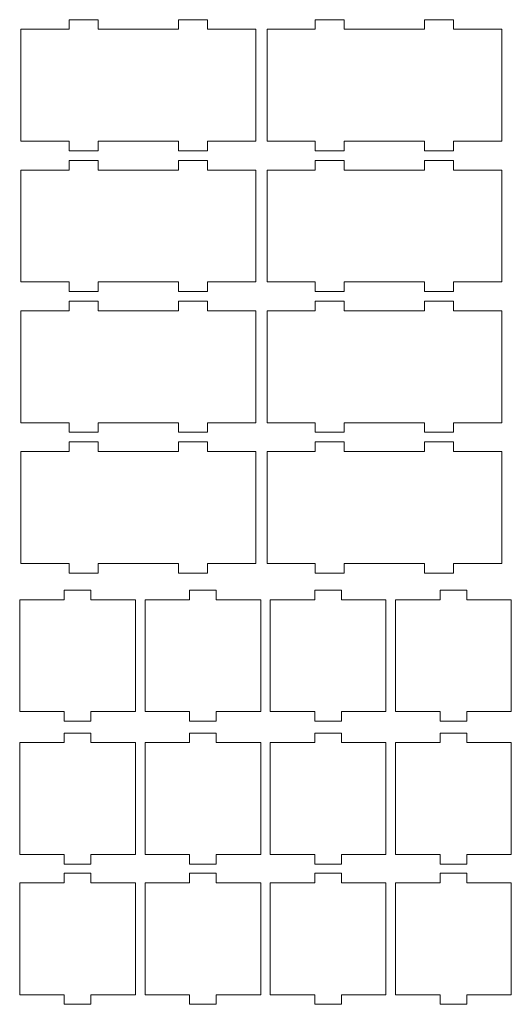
# Model space of a CAD drawing. Header units: millimetres. Extents: x -509 to 694, y -721 to 562.
# Tile 30 of 35: x 89 to 242, y -23 to 284. Entities that reach past the tile are written whole.
import ezdxf

# ---------------------------------------------------------------- set-up
doc = ezdxf.new("R2010")
doc.units = ezdxf.units.MM
doc.header["$MEASUREMENT"] = 0
doc.layers.add('Layer 1', color=7, linetype='Continuous')

msp = doc.modelspace()

# ---------------------------------------------------------------- linework, layer by layer
at = {"layer": 'Layer 1', "color": 250, "lineweight": 9}
for points, knots in [([(162.6708, 280.5022), (162.6708, 280.1925), (162.6708, 246.5089), (162.6708, 245.7022), (157.3813, 245.7022), (152.443, 245.7022), (147.654, 245.7022), (147.654, 245.7022), (147.654, 242.7022), (147.654, 242.7022), (147.654, 242.7022), (138.654, 242.7022), (138.654, 242.7022), (138.654, 242.7022), (138.654, 245.7022), (138.654, 245.7022), (130.6116, 245.7022), (122.631, 245.7022), (113.6876, 245.7022), (113.6876, 245.7022), (113.6876, 242.7022), (113.6876, 242.7022), (113.6876, 242.7022), (104.6876, 242.7022), (104.6876, 242.7022), (104.6876, 242.7022), (104.6876, 245.7022), (104.6876, 245.7022), (100.0214, 245.7022), (95.0542, 245.7022), (89.6708, 245.7022), (89.6708, 245.7022), (89.6708, 280.5022), (89.6708, 280.5022), (95.0542, 280.5022), (100.0214, 280.5022), (104.6876, 280.5022), (104.6876, 280.5022), (104.6876, 283.5022), (104.6876, 283.5022), (104.6876, 283.5022), (113.6876, 283.5022), (113.6876, 283.5022), (113.6876, 283.5022), (113.6876, 280.5022), (113.6876, 280.5022), (122.631, 280.5022), (130.6116, 280.5022), (138.654, 280.5022), (138.654, 280.5022), (138.654, 283.5022), (138.654, 283.5022), (138.654, 283.5022), (147.654, 283.5022), (147.654, 283.5022), (147.654, 283.5022), (147.654, 280.5022), (147.654, 280.5022), (152.443, 280.5022), (157.3813, 280.5022), (162.6708, 280.5022)], [0, 0, 0, 0, 0.05, 0.05, 0.05, 0.1, 0.1, 0.1, 0.15, 0.15, 0.15, 0.2, 0.2, 0.2, 0.25, 0.25, 0.25, 0.3, 0.3, 0.3, 0.35, 0.35, 0.35, 0.4, 0.4, 0.4, 0.45, 0.45, 0.45, 0.5, 0.5, 0.5, 0.55, 0.55, 0.55, 0.6, 0.6, 0.6, 0.65, 0.65, 0.65, 0.7, 0.7, 0.7, 0.75, 0.75, 0.75, 0.8, 0.8, 0.8, 0.85, 0.85, 0.85, 0.9, 0.9, 0.9, 0.95, 0.95, 0.95, 1, 1, 1, 1]), ([(239.1708, 280.5022), (239.1708, 280.1925), (239.1708, 246.5089), (239.1708, 245.7022), (233.8813, 245.7022), (228.943, 245.7022), (224.154, 245.7022), (224.154, 245.7022), (224.154, 242.7022), (224.154, 242.7022), (224.154, 242.7022), (215.154, 242.7022), (215.154, 242.7022), (215.154, 242.7022), (215.154, 245.7022), (215.154, 245.7022), (207.1116, 245.7022), (199.131, 245.7022), (190.1876, 245.7022), (190.1876, 245.7022), (190.1876, 242.7022), (190.1876, 242.7022), (190.1876, 242.7022), (181.1876, 242.7022), (181.1876, 242.7022), (181.1876, 242.7022), (181.1876, 245.7022), (181.1876, 245.7022), (176.5214, 245.7022), (171.5542, 245.7022), (166.1708, 245.7022), (166.1708, 245.7022), (166.1708, 280.5022), (166.1708, 280.5022), (171.5542, 280.5022), (176.5214, 280.5022), (181.1876, 280.5022), (181.1876, 280.5022), (181.1876, 283.5022), (181.1876, 283.5022), (181.1876, 283.5022), (190.1876, 283.5022), (190.1876, 283.5022), (190.1876, 283.5022), (190.1876, 280.5022), (190.1876, 280.5022), (199.131, 280.5022), (207.1116, 280.5022), (215.154, 280.5022), (215.154, 280.5022), (215.154, 283.5022), (215.154, 283.5022), (215.154, 283.5022), (224.154, 283.5022), (224.154, 283.5022), (224.154, 283.5022), (224.154, 280.5022), (224.154, 280.5022), (228.943, 280.5022), (233.8813, 280.5022), (239.1708, 280.5022)], [0, 0, 0, 0, 0.05, 0.05, 0.05, 0.1, 0.1, 0.1, 0.15, 0.15, 0.15, 0.2, 0.2, 0.2, 0.25, 0.25, 0.25, 0.3, 0.3, 0.3, 0.35, 0.35, 0.35, 0.4, 0.4, 0.4, 0.45, 0.45, 0.45, 0.5, 0.5, 0.5, 0.55, 0.55, 0.55, 0.6, 0.6, 0.6, 0.65, 0.65, 0.65, 0.7, 0.7, 0.7, 0.75, 0.75, 0.75, 0.8, 0.8, 0.8, 0.85, 0.85, 0.85, 0.9, 0.9, 0.9, 0.95, 0.95, 0.95, 1, 1, 1, 1]), ([(162.6708, 236.7022), (162.6708, 236.3925), (162.6708, 202.7089), (162.6708, 201.9022), (157.3813, 201.9022), (152.443, 201.9022), (147.654, 201.9022), (147.654, 201.9022), (147.654, 198.9022), (147.654, 198.9022), (147.654, 198.9022), (138.654, 198.9022), (138.654, 198.9022), (138.654, 198.9022), (138.654, 201.9022), (138.654, 201.9022), (130.6116, 201.9022), (122.631, 201.9022), (113.6876, 201.9022), (113.6876, 201.9022), (113.6876, 198.9022), (113.6876, 198.9022), (113.6876, 198.9022), (104.6876, 198.9022), (104.6876, 198.9022), (104.6876, 198.9022), (104.6876, 201.9022), (104.6876, 201.9022), (100.0214, 201.9022), (95.0542, 201.9022), (89.6708, 201.9022), (89.6708, 201.9022), (89.6708, 236.7022), (89.6708, 236.7022), (95.0542, 236.7022), (100.0214, 236.7022), (104.6876, 236.7022), (104.6876, 236.7022), (104.6876, 239.7022), (104.6876, 239.7022), (104.6876, 239.7022), (113.6876, 239.7022), (113.6876, 239.7022), (113.6876, 239.7022), (113.6876, 236.7022), (113.6876, 236.7022), (122.631, 236.7022), (130.6116, 236.7022), (138.654, 236.7022), (138.654, 236.7022), (138.654, 239.7022), (138.654, 239.7022), (138.654, 239.7022), (147.654, 239.7022), (147.654, 239.7022), (147.654, 239.7022), (147.654, 236.7022), (147.654, 236.7022), (152.443, 236.7022), (157.3813, 236.7022), (162.6708, 236.7022)], [0, 0, 0, 0, 0.05, 0.05, 0.05, 0.1, 0.1, 0.1, 0.15, 0.15, 0.15, 0.2, 0.2, 0.2, 0.25, 0.25, 0.25, 0.3, 0.3, 0.3, 0.35, 0.35, 0.35, 0.4, 0.4, 0.4, 0.45, 0.45, 0.45, 0.5, 0.5, 0.5, 0.55, 0.55, 0.55, 0.6, 0.6, 0.6, 0.65, 0.65, 0.65, 0.7, 0.7, 0.7, 0.75, 0.75, 0.75, 0.8, 0.8, 0.8, 0.85, 0.85, 0.85, 0.9, 0.9, 0.9, 0.95, 0.95, 0.95, 1, 1, 1, 1]), ([(239.1708, 236.7022), (239.1708, 236.3925), (239.1708, 202.7089), (239.1708, 201.9022), (233.8813, 201.9022), (228.943, 201.9022), (224.154, 201.9022), (224.154, 201.9022), (224.154, 198.9022), (224.154, 198.9022), (224.154, 198.9022), (215.154, 198.9022), (215.154, 198.9022), (215.154, 198.9022), (215.154, 201.9022), (215.154, 201.9022), (207.1116, 201.9022), (199.131, 201.9022), (190.1876, 201.9022), (190.1876, 201.9022), (190.1876, 198.9022), (190.1876, 198.9022), (190.1876, 198.9022), (181.1876, 198.9022), (181.1876, 198.9022), (181.1876, 198.9022), (181.1876, 201.9022), (181.1876, 201.9022), (176.5214, 201.9022), (171.5542, 201.9022), (166.1708, 201.9022), (166.1708, 201.9022), (166.1708, 236.7022), (166.1708, 236.7022), (171.5542, 236.7022), (176.5214, 236.7022), (181.1876, 236.7022), (181.1876, 236.7022), (181.1876, 239.7022), (181.1876, 239.7022), (181.1876, 239.7022), (190.1876, 239.7022), (190.1876, 239.7022), (190.1876, 239.7022), (190.1876, 236.7022), (190.1876, 236.7022), (199.131, 236.7022), (207.1116, 236.7022), (215.154, 236.7022), (215.154, 236.7022), (215.154, 239.7022), (215.154, 239.7022), (215.154, 239.7022), (224.154, 239.7022), (224.154, 239.7022), (224.154, 239.7022), (224.154, 236.7022), (224.154, 236.7022), (228.943, 236.7022), (233.8813, 236.7022), (239.1708, 236.7022)], [0, 0, 0, 0, 0.05, 0.05, 0.05, 0.1, 0.1, 0.1, 0.15, 0.15, 0.15, 0.2, 0.2, 0.2, 0.25, 0.25, 0.25, 0.3, 0.3, 0.3, 0.35, 0.35, 0.35, 0.4, 0.4, 0.4, 0.45, 0.45, 0.45, 0.5, 0.5, 0.5, 0.55, 0.55, 0.55, 0.6, 0.6, 0.6, 0.65, 0.65, 0.65, 0.7, 0.7, 0.7, 0.75, 0.75, 0.75, 0.8, 0.8, 0.8, 0.85, 0.85, 0.85, 0.9, 0.9, 0.9, 0.95, 0.95, 0.95, 1, 1, 1, 1]), ([(162.6708, 192.9022), (162.6708, 192.5925), (162.6708, 158.9089), (162.6708, 158.1022), (157.3813, 158.1022), (152.443, 158.1022), (147.654, 158.1022), (147.654, 158.1022), (147.654, 155.1022), (147.654, 155.1022), (147.654, 155.1022), (138.654, 155.1022), (138.654, 155.1022), (138.654, 155.1022), (138.654, 158.1022), (138.654, 158.1022), (130.6116, 158.1022), (122.631, 158.1022), (113.6876, 158.1022), (113.6876, 158.1022), (113.6876, 155.1022), (113.6876, 155.1022), (113.6876, 155.1022), (104.6876, 155.1022), (104.6876, 155.1022), (104.6876, 155.1022), (104.6876, 158.1022), (104.6876, 158.1022), (100.0214, 158.1022), (95.0542, 158.1022), (89.6708, 158.1022), (89.6708, 158.1022), (89.6708, 192.9022), (89.6708, 192.9022), (95.0542, 192.9022), (100.0214, 192.9022), (104.6876, 192.9022), (104.6876, 192.9022), (104.6876, 195.9022), (104.6876, 195.9022), (104.6876, 195.9022), (113.6876, 195.9022), (113.6876, 195.9022), (113.6876, 195.9022), (113.6876, 192.9022), (113.6876, 192.9022), (122.631, 192.9022), (130.6116, 192.9022), (138.654, 192.9022), (138.654, 192.9022), (138.654, 195.9022), (138.654, 195.9022), (138.654, 195.9022), (147.654, 195.9022), (147.654, 195.9022), (147.654, 195.9022), (147.654, 192.9022), (147.654, 192.9022), (152.443, 192.9022), (157.3813, 192.9022), (162.6708, 192.9022)], [0, 0, 0, 0, 0.05, 0.05, 0.05, 0.1, 0.1, 0.1, 0.15, 0.15, 0.15, 0.2, 0.2, 0.2, 0.25, 0.25, 0.25, 0.3, 0.3, 0.3, 0.35, 0.35, 0.35, 0.4, 0.4, 0.4, 0.45, 0.45, 0.45, 0.5, 0.5, 0.5, 0.55, 0.55, 0.55, 0.6, 0.6, 0.6, 0.65, 0.65, 0.65, 0.7, 0.7, 0.7, 0.75, 0.75, 0.75, 0.8, 0.8, 0.8, 0.85, 0.85, 0.85, 0.9, 0.9, 0.9, 0.95, 0.95, 0.95, 1, 1, 1, 1]), ([(239.1708, 192.9022), (239.1708, 192.5925), (239.1708, 158.9089), (239.1708, 158.1022), (233.8813, 158.1022), (228.943, 158.1022), (224.154, 158.1022), (224.154, 158.1022), (224.154, 155.1022), (224.154, 155.1022), (224.154, 155.1022), (215.154, 155.1022), (215.154, 155.1022), (215.154, 155.1022), (215.154, 158.1022), (215.154, 158.1022), (207.1116, 158.1022), (199.131, 158.1022), (190.1876, 158.1022), (190.1876, 158.1022), (190.1876, 155.1022), (190.1876, 155.1022), (190.1876, 155.1022), (181.1876, 155.1022), (181.1876, 155.1022), (181.1876, 155.1022), (181.1876, 158.1022), (181.1876, 158.1022), (176.5214, 158.1022), (171.5542, 158.1022), (166.1708, 158.1022), (166.1708, 158.1022), (166.1708, 192.9022), (166.1708, 192.9022), (171.5542, 192.9022), (176.5214, 192.9022), (181.1876, 192.9022), (181.1876, 192.9022), (181.1876, 195.9022), (181.1876, 195.9022), (181.1876, 195.9022), (190.1876, 195.9022), (190.1876, 195.9022), (190.1876, 195.9022), (190.1876, 192.9022), (190.1876, 192.9022), (199.131, 192.9022), (207.1116, 192.9022), (215.154, 192.9022), (215.154, 192.9022), (215.154, 195.9022), (215.154, 195.9022), (215.154, 195.9022), (224.154, 195.9022), (224.154, 195.9022), (224.154, 195.9022), (224.154, 192.9022), (224.154, 192.9022), (228.943, 192.9022), (233.8813, 192.9022), (239.1708, 192.9022)], [0, 0, 0, 0, 0.05, 0.05, 0.05, 0.1, 0.1, 0.1, 0.15, 0.15, 0.15, 0.2, 0.2, 0.2, 0.25, 0.25, 0.25, 0.3, 0.3, 0.3, 0.35, 0.35, 0.35, 0.4, 0.4, 0.4, 0.45, 0.45, 0.45, 0.5, 0.5, 0.5, 0.55, 0.55, 0.55, 0.6, 0.6, 0.6, 0.65, 0.65, 0.65, 0.7, 0.7, 0.7, 0.75, 0.75, 0.75, 0.8, 0.8, 0.8, 0.85, 0.85, 0.85, 0.9, 0.9, 0.9, 0.95, 0.95, 0.95, 1, 1, 1, 1]), ([(162.6708, 149.1022), (162.6708, 148.7925), (162.6708, 115.109), (162.6708, 114.3023), (157.3813, 114.3023), (152.443, 114.3023), (147.654, 114.3023), (147.654, 114.3023), (147.654, 111.3023), (147.654, 111.3023), (147.654, 111.3023), (138.654, 111.3023), (138.654, 111.3023), (138.654, 111.3023), (138.654, 114.3023), (138.654, 114.3023), (130.6116, 114.3023), (122.631, 114.3023), (113.6876, 114.3023), (113.6876, 114.3023), (113.6876, 111.3023), (113.6876, 111.3023), (113.6876, 111.3023), (104.6876, 111.3023), (104.6876, 111.3023), (104.6876, 111.3023), (104.6876, 114.3023), (104.6876, 114.3023), (100.0214, 114.3023), (95.0542, 114.3023), (89.6708, 114.3023), (89.6708, 114.3023), (89.6708, 149.1022), (89.6708, 149.1022), (95.0542, 149.1022), (100.0214, 149.1022), (104.6876, 149.1022), (104.6876, 149.1022), (104.6876, 152.1022), (104.6876, 152.1022), (104.6876, 152.1022), (113.6876, 152.1022), (113.6876, 152.1022), (113.6876, 152.1022), (113.6876, 149.1022), (113.6876, 149.1022), (122.631, 149.1022), (130.6116, 149.1022), (138.654, 149.1022), (138.654, 149.1022), (138.654, 152.1022), (138.654, 152.1022), (138.654, 152.1022), (147.654, 152.1022), (147.654, 152.1022), (147.654, 152.1022), (147.654, 149.1022), (147.654, 149.1022), (152.443, 149.1022), (157.3813, 149.1022), (162.6708, 149.1022)], [0, 0, 0, 0, 0.05, 0.05, 0.05, 0.1, 0.1, 0.1, 0.15, 0.15, 0.15, 0.2, 0.2, 0.2, 0.25, 0.25, 0.25, 0.3, 0.3, 0.3, 0.35, 0.35, 0.35, 0.4, 0.4, 0.4, 0.45, 0.45, 0.45, 0.5, 0.5, 0.5, 0.55, 0.55, 0.55, 0.6, 0.6, 0.6, 0.65, 0.65, 0.65, 0.7, 0.7, 0.7, 0.75, 0.75, 0.75, 0.8, 0.8, 0.8, 0.85, 0.85, 0.85, 0.9, 0.9, 0.9, 0.95, 0.95, 0.95, 1, 1, 1, 1]), ([(239.1708, 149.1022), (239.1708, 148.7925), (239.1708, 115.109), (239.1708, 114.3023), (233.8813, 114.3023), (228.943, 114.3023), (224.154, 114.3023), (224.154, 114.3023), (224.154, 111.3023), (224.154, 111.3023), (224.154, 111.3023), (215.154, 111.3023), (215.154, 111.3023), (215.154, 111.3023), (215.154, 114.3023), (215.154, 114.3023), (207.1116, 114.3023), (199.131, 114.3023), (190.1876, 114.3023), (190.1876, 114.3023), (190.1876, 111.3023), (190.1876, 111.3023), (190.1876, 111.3023), (181.1876, 111.3023), (181.1876, 111.3023), (181.1876, 111.3023), (181.1876, 114.3023), (181.1876, 114.3023), (176.5214, 114.3023), (171.5542, 114.3023), (166.1708, 114.3023), (166.1708, 114.3023), (166.1708, 149.1022), (166.1708, 149.1022), (171.5542, 149.1022), (176.5214, 149.1022), (181.1876, 149.1022), (181.1876, 149.1022), (181.1876, 152.1022), (181.1876, 152.1022), (181.1876, 152.1022), (190.1876, 152.1022), (190.1876, 152.1022), (190.1876, 152.1022), (190.1876, 149.1022), (190.1876, 149.1022), (199.131, 149.1022), (207.1116, 149.1022), (215.154, 149.1022), (215.154, 149.1022), (215.154, 152.1022), (215.154, 152.1022), (215.154, 152.1022), (224.154, 152.1022), (224.154, 152.1022), (224.154, 152.1022), (224.154, 149.1022), (224.154, 149.1022), (228.943, 149.1022), (233.8813, 149.1022), (239.1708, 149.1022)], [0, 0, 0, 0, 0.05, 0.05, 0.05, 0.1, 0.1, 0.1, 0.15, 0.15, 0.15, 0.2, 0.2, 0.2, 0.25, 0.25, 0.25, 0.3, 0.3, 0.3, 0.35, 0.35, 0.35, 0.4, 0.4, 0.4, 0.45, 0.45, 0.45, 0.5, 0.5, 0.5, 0.55, 0.55, 0.55, 0.6, 0.6, 0.6, 0.65, 0.65, 0.65, 0.7, 0.7, 0.7, 0.75, 0.75, 0.75, 0.8, 0.8, 0.8, 0.85, 0.85, 0.85, 0.9, 0.9, 0.9, 0.95, 0.95, 0.95, 1, 1, 1, 1]), ([(89.2689, 68.1829), (89.2689, 68.1829), (89.2689, 102.9829), (89.2689, 102.9829), (94.9908, 102.9829), (99.2364, 102.9829), (103.0677, 102.9829), (103.0677, 102.9829), (103.0677, 105.9829), (103.0677, 105.9829), (103.0677, 105.9829), (111.4348, 105.9829), (111.4348, 105.9829), (111.4348, 105.9829), (111.4348, 102.9829), (111.4348, 102.9829), (115.2799, 102.9829), (119.5147, 102.9829), (125.2335, 102.9829), (125.2335, 102.6732), (125.2335, 68.9896), (125.2335, 68.1829), (119.5147, 68.1829), (115.2799, 68.1829), (111.4348, 68.1829), (111.4348, 68.1829), (111.4348, 65.1829), (111.4348, 65.1829), (111.4348, 65.1829), (103.0677, 65.1829), (103.0677, 65.1829), (103.0677, 65.1829), (103.0677, 68.1829), (103.0677, 68.1829), (99.2364, 68.1829), (94.9908, 68.1829), (89.2689, 68.1829)], [0, 0, 0, 0, 0.08333333, 0.08333333, 0.08333333, 0.16666667, 0.16666667, 0.16666667, 0.25, 0.25, 0.25, 0.33333333, 0.33333333, 0.33333333, 0.41666667, 0.41666667, 0.41666667, 0.5, 0.5, 0.5, 0.58333333, 0.58333333, 0.58333333, 0.66666667, 0.66666667, 0.66666667, 0.75, 0.75, 0.75, 0.83333333, 0.83333333, 0.83333333, 0.91666667, 0.91666667, 0.91666667, 1, 1, 1, 1]), ([(128.2335, 68.1829), (128.2335, 68.1829), (128.2335, 102.9829), (128.2335, 102.9829), (133.9554, 102.9829), (138.201, 102.9829), (142.0323, 102.9829), (142.0323, 102.9829), (142.0323, 105.9829), (142.0323, 105.9829), (142.0323, 105.9829), (150.3994, 105.9829), (150.3994, 105.9829), (150.3994, 105.9829), (150.3994, 102.9829), (150.3994, 102.9829), (154.2445, 102.9829), (158.4793, 102.9829), (164.1981, 102.9829), (164.1981, 102.6732), (164.1981, 68.9896), (164.1981, 68.1829), (158.4793, 68.1829), (154.2445, 68.1829), (150.3994, 68.1829), (150.3994, 68.1829), (150.3994, 65.1829), (150.3994, 65.1829), (150.3994, 65.1829), (142.0323, 65.1829), (142.0323, 65.1829), (142.0323, 65.1829), (142.0323, 68.1829), (142.0323, 68.1829), (138.201, 68.1829), (133.9554, 68.1829), (128.2335, 68.1829)], [0, 0, 0, 0, 0.08333333, 0.08333333, 0.08333333, 0.16666667, 0.16666667, 0.16666667, 0.25, 0.25, 0.25, 0.33333333, 0.33333333, 0.33333333, 0.41666667, 0.41666667, 0.41666667, 0.5, 0.5, 0.5, 0.58333333, 0.58333333, 0.58333333, 0.66666667, 0.66666667, 0.66666667, 0.75, 0.75, 0.75, 0.83333333, 0.83333333, 0.83333333, 0.91666667, 0.91666667, 0.91666667, 1, 1, 1, 1]), ([(167.1981, 68.1829), (167.1981, 68.1829), (167.1981, 102.9829), (167.1981, 102.9829), (172.92, 102.9829), (177.1656, 102.9829), (180.9969, 102.9829), (180.9969, 102.9829), (180.9969, 105.9829), (180.9969, 105.9829), (180.9969, 105.9829), (189.364, 105.9829), (189.364, 105.9829), (189.364, 105.9829), (189.364, 102.9829), (189.364, 102.9829), (193.2091, 102.9829), (197.4439, 102.9829), (203.1627, 102.9829), (203.1627, 102.6732), (203.1627, 68.9896), (203.1627, 68.1829), (197.4439, 68.1829), (193.2091, 68.1829), (189.364, 68.1829), (189.364, 68.1829), (189.364, 65.1829), (189.364, 65.1829), (189.364, 65.1829), (180.9969, 65.1829), (180.9969, 65.1829), (180.9969, 65.1829), (180.9969, 68.1829), (180.9969, 68.1829), (177.1656, 68.1829), (172.92, 68.1829), (167.1981, 68.1829)], [0, 0, 0, 0, 0.08333333, 0.08333333, 0.08333333, 0.16666667, 0.16666667, 0.16666667, 0.25, 0.25, 0.25, 0.33333333, 0.33333333, 0.33333333, 0.41666667, 0.41666667, 0.41666667, 0.5, 0.5, 0.5, 0.58333333, 0.58333333, 0.58333333, 0.66666667, 0.66666667, 0.66666667, 0.75, 0.75, 0.75, 0.83333333, 0.83333333, 0.83333333, 0.91666667, 0.91666667, 0.91666667, 1, 1, 1, 1]), ([(206.1627, 68.1829), (206.1627, 68.1829), (206.1627, 102.9829), (206.1627, 102.9829), (211.8846, 102.9829), (216.1302, 102.9829), (219.9615, 102.9829), (219.9615, 102.9829), (219.9615, 105.9829), (219.9615, 105.9829), (219.9615, 105.9829), (228.3286, 105.9829), (228.3286, 105.9829), (228.3286, 105.9829), (228.3286, 102.9829), (228.3286, 102.9829), (232.1737, 102.9829), (236.4085, 102.9829), (242.1273, 102.9829), (242.1273, 102.6732), (242.1273, 68.9896), (242.1273, 68.1829), (236.4085, 68.1829), (232.1737, 68.1829), (228.3286, 68.1829), (228.3286, 68.1829), (228.3286, 65.1829), (228.3286, 65.1829), (228.3286, 65.1829), (219.9615, 65.1829), (219.9615, 65.1829), (219.9615, 65.1829), (219.9615, 68.1829), (219.9615, 68.1829), (216.1302, 68.1829), (211.8846, 68.1829), (206.1627, 68.1829)], [0, 0, 0, 0, 0.08333333, 0.08333333, 0.08333333, 0.16666667, 0.16666667, 0.16666667, 0.25, 0.25, 0.25, 0.33333333, 0.33333333, 0.33333333, 0.41666667, 0.41666667, 0.41666667, 0.5, 0.5, 0.5, 0.58333333, 0.58333333, 0.58333333, 0.66666667, 0.66666667, 0.66666667, 0.75, 0.75, 0.75, 0.83333333, 0.83333333, 0.83333333, 0.91666667, 0.91666667, 0.91666667, 1, 1, 1, 1]), ([(89.2689, 23.7383), (89.2689, 23.7383), (89.2689, 58.5383), (89.2689, 58.5383), (94.9908, 58.5383), (99.2364, 58.5383), (103.0677, 58.5383), (103.0677, 58.5383), (103.0677, 61.5383), (103.0677, 61.5383), (103.0677, 61.5383), (111.4348, 61.5383), (111.4348, 61.5383), (111.4348, 61.5383), (111.4348, 58.5383), (111.4348, 58.5383), (115.2799, 58.5383), (119.5147, 58.5383), (125.2335, 58.5383), (125.2335, 58.2286), (125.2335, 24.545), (125.2335, 23.7383), (119.5147, 23.7383), (115.2799, 23.7383), (111.4348, 23.7383), (111.4348, 23.7383), (111.4348, 20.7383), (111.4348, 20.7383), (111.4348, 20.7383), (103.0677, 20.7383), (103.0677, 20.7383), (103.0677, 20.7383), (103.0677, 23.7383), (103.0677, 23.7383), (99.2364, 23.7383), (94.9908, 23.7383), (89.2689, 23.7383)], [0, 0, 0, 0, 0.08333333, 0.08333333, 0.08333333, 0.16666667, 0.16666667, 0.16666667, 0.25, 0.25, 0.25, 0.33333333, 0.33333333, 0.33333333, 0.41666667, 0.41666667, 0.41666667, 0.5, 0.5, 0.5, 0.58333333, 0.58333333, 0.58333333, 0.66666667, 0.66666667, 0.66666667, 0.75, 0.75, 0.75, 0.83333333, 0.83333333, 0.83333333, 0.91666667, 0.91666667, 0.91666667, 1, 1, 1, 1]), ([(128.2335, 23.7383), (128.2335, 23.7383), (128.2335, 58.5383), (128.2335, 58.5383), (133.9554, 58.5383), (138.201, 58.5383), (142.0323, 58.5383), (142.0323, 58.5383), (142.0323, 61.5383), (142.0323, 61.5383), (142.0323, 61.5383), (150.3994, 61.5383), (150.3994, 61.5383), (150.3994, 61.5383), (150.3994, 58.5383), (150.3994, 58.5383), (154.2445, 58.5383), (158.4793, 58.5383), (164.1981, 58.5383), (164.1981, 58.2286), (164.1981, 24.545), (164.1981, 23.7383), (158.4793, 23.7383), (154.2445, 23.7383), (150.3994, 23.7383), (150.3994, 23.7383), (150.3994, 20.7383), (150.3994, 20.7383), (150.3994, 20.7383), (142.0323, 20.7383), (142.0323, 20.7383), (142.0323, 20.7383), (142.0323, 23.7383), (142.0323, 23.7383), (138.201, 23.7383), (133.9554, 23.7383), (128.2335, 23.7383)], [0, 0, 0, 0, 0.08333333, 0.08333333, 0.08333333, 0.16666667, 0.16666667, 0.16666667, 0.25, 0.25, 0.25, 0.33333333, 0.33333333, 0.33333333, 0.41666667, 0.41666667, 0.41666667, 0.5, 0.5, 0.5, 0.58333333, 0.58333333, 0.58333333, 0.66666667, 0.66666667, 0.66666667, 0.75, 0.75, 0.75, 0.83333333, 0.83333333, 0.83333333, 0.91666667, 0.91666667, 0.91666667, 1, 1, 1, 1]), ([(167.1981, 23.7383), (167.1981, 23.7383), (167.1981, 58.5383), (167.1981, 58.5383), (172.92, 58.5383), (177.1656, 58.5383), (180.9969, 58.5383), (180.9969, 58.5383), (180.9969, 61.5383), (180.9969, 61.5383), (180.9969, 61.5383), (189.364, 61.5383), (189.364, 61.5383), (189.364, 61.5383), (189.364, 58.5383), (189.364, 58.5383), (193.2091, 58.5383), (197.4439, 58.5383), (203.1627, 58.5383), (203.1627, 58.2286), (203.1627, 24.545), (203.1627, 23.7383), (197.4439, 23.7383), (193.2091, 23.7383), (189.364, 23.7383), (189.364, 23.7383), (189.364, 20.7383), (189.364, 20.7383), (189.364, 20.7383), (180.9969, 20.7383), (180.9969, 20.7383), (180.9969, 20.7383), (180.9969, 23.7383), (180.9969, 23.7383), (177.1656, 23.7383), (172.92, 23.7383), (167.1981, 23.7383)], [0, 0, 0, 0, 0.08333333, 0.08333333, 0.08333333, 0.16666667, 0.16666667, 0.16666667, 0.25, 0.25, 0.25, 0.33333333, 0.33333333, 0.33333333, 0.41666667, 0.41666667, 0.41666667, 0.5, 0.5, 0.5, 0.58333333, 0.58333333, 0.58333333, 0.66666667, 0.66666667, 0.66666667, 0.75, 0.75, 0.75, 0.83333333, 0.83333333, 0.83333333, 0.91666667, 0.91666667, 0.91666667, 1, 1, 1, 1]), ([(206.1627, 23.7383), (206.1627, 23.7383), (206.1627, 58.5383), (206.1627, 58.5383), (211.8846, 58.5383), (216.1302, 58.5383), (219.9615, 58.5383), (219.9615, 58.5383), (219.9615, 61.5383), (219.9615, 61.5383), (219.9615, 61.5383), (228.3286, 61.5383), (228.3286, 61.5383), (228.3286, 61.5383), (228.3286, 58.5383), (228.3286, 58.5383), (232.1737, 58.5383), (236.4085, 58.5383), (242.1273, 58.5383), (242.1273, 58.2286), (242.1273, 24.545), (242.1273, 23.7383), (236.4085, 23.7383), (232.1737, 23.7383), (228.3286, 23.7383), (228.3286, 23.7383), (228.3286, 20.7383), (228.3286, 20.7383), (228.3286, 20.7383), (219.9615, 20.7383), (219.9615, 20.7383), (219.9615, 20.7383), (219.9615, 23.7383), (219.9615, 23.7383), (216.1302, 23.7383), (211.8846, 23.7383), (206.1627, 23.7383)], [0, 0, 0, 0, 0.08333333, 0.08333333, 0.08333333, 0.16666667, 0.16666667, 0.16666667, 0.25, 0.25, 0.25, 0.33333333, 0.33333333, 0.33333333, 0.41666667, 0.41666667, 0.41666667, 0.5, 0.5, 0.5, 0.58333333, 0.58333333, 0.58333333, 0.66666667, 0.66666667, 0.66666667, 0.75, 0.75, 0.75, 0.83333333, 0.83333333, 0.83333333, 0.91666667, 0.91666667, 0.91666667, 1, 1, 1, 1]), ([(89.2689, -19.8836), (89.2689, -19.8836), (89.2689, 14.9164), (89.2689, 14.9164), (94.9908, 14.9164), (99.2364, 14.9164), (103.0677, 14.9164), (103.0677, 14.9164), (103.0677, 17.9164), (103.0677, 17.9164), (103.0677, 17.9164), (111.4348, 17.9164), (111.4348, 17.9164), (111.4348, 17.9164), (111.4348, 14.9164), (111.4348, 14.9164), (115.2799, 14.9164), (119.5147, 14.9164), (125.2335, 14.9164), (125.2335, 14.6067), (125.2335, -19.0769), (125.2335, -19.8836), (119.5147, -19.8836), (115.2799, -19.8836), (111.4348, -19.8836), (111.4348, -19.8836), (111.4348, -22.8836), (111.4348, -22.8836), (111.4348, -22.8836), (103.0677, -22.8836), (103.0677, -22.8836), (103.0677, -22.8836), (103.0677, -19.8836), (103.0677, -19.8836), (99.2364, -19.8836), (94.9908, -19.8836), (89.2689, -19.8836)], [0, 0, 0, 0, 0.08333333, 0.08333333, 0.08333333, 0.16666667, 0.16666667, 0.16666667, 0.25, 0.25, 0.25, 0.33333333, 0.33333333, 0.33333333, 0.41666667, 0.41666667, 0.41666667, 0.5, 0.5, 0.5, 0.58333333, 0.58333333, 0.58333333, 0.66666667, 0.66666667, 0.66666667, 0.75, 0.75, 0.75, 0.83333333, 0.83333333, 0.83333333, 0.91666667, 0.91666667, 0.91666667, 1, 1, 1, 1]), ([(128.2335, -19.8836), (128.2335, -19.8836), (128.2335, 14.9164), (128.2335, 14.9164), (133.9554, 14.9164), (138.201, 14.9164), (142.0323, 14.9164), (142.0323, 14.9164), (142.0323, 17.9164), (142.0323, 17.9164), (142.0323, 17.9164), (150.3994, 17.9164), (150.3994, 17.9164), (150.3994, 17.9164), (150.3994, 14.9164), (150.3994, 14.9164), (154.2445, 14.9164), (158.4793, 14.9164), (164.1981, 14.9164), (164.1981, 14.6067), (164.1981, -19.0769), (164.1981, -19.8836), (158.4793, -19.8836), (154.2445, -19.8836), (150.3994, -19.8836), (150.3994, -19.8836), (150.3994, -22.8836), (150.3994, -22.8836), (150.3994, -22.8836), (142.0323, -22.8836), (142.0323, -22.8836), (142.0323, -22.8836), (142.0323, -19.8836), (142.0323, -19.8836), (138.201, -19.8836), (133.9554, -19.8836), (128.2335, -19.8836)], [0, 0, 0, 0, 0.08333333, 0.08333333, 0.08333333, 0.16666667, 0.16666667, 0.16666667, 0.25, 0.25, 0.25, 0.33333333, 0.33333333, 0.33333333, 0.41666667, 0.41666667, 0.41666667, 0.5, 0.5, 0.5, 0.58333333, 0.58333333, 0.58333333, 0.66666667, 0.66666667, 0.66666667, 0.75, 0.75, 0.75, 0.83333333, 0.83333333, 0.83333333, 0.91666667, 0.91666667, 0.91666667, 1, 1, 1, 1]), ([(167.1981, -19.8836), (167.1981, -19.8836), (167.1981, 14.9164), (167.1981, 14.9164), (172.92, 14.9164), (177.1656, 14.9164), (180.9969, 14.9164), (180.9969, 14.9164), (180.9969, 17.9164), (180.9969, 17.9164), (180.9969, 17.9164), (189.364, 17.9164), (189.364, 17.9164), (189.364, 17.9164), (189.364, 14.9164), (189.364, 14.9164), (193.2091, 14.9164), (197.4439, 14.9164), (203.1627, 14.9164), (203.1627, 14.6067), (203.1627, -19.0769), (203.1627, -19.8836), (197.4439, -19.8836), (193.2091, -19.8836), (189.364, -19.8836), (189.364, -19.8836), (189.364, -22.8836), (189.364, -22.8836), (189.364, -22.8836), (180.9969, -22.8836), (180.9969, -22.8836), (180.9969, -22.8836), (180.9969, -19.8836), (180.9969, -19.8836), (177.1656, -19.8836), (172.92, -19.8836), (167.1981, -19.8836)], [0, 0, 0, 0, 0.08333333, 0.08333333, 0.08333333, 0.16666667, 0.16666667, 0.16666667, 0.25, 0.25, 0.25, 0.33333333, 0.33333333, 0.33333333, 0.41666667, 0.41666667, 0.41666667, 0.5, 0.5, 0.5, 0.58333333, 0.58333333, 0.58333333, 0.66666667, 0.66666667, 0.66666667, 0.75, 0.75, 0.75, 0.83333333, 0.83333333, 0.83333333, 0.91666667, 0.91666667, 0.91666667, 1, 1, 1, 1]), ([(206.1627, -19.8836), (206.1627, -19.8836), (206.1627, 14.9164), (206.1627, 14.9164), (211.8846, 14.9164), (216.1302, 14.9164), (219.9615, 14.9164), (219.9615, 14.9164), (219.9615, 17.9164), (219.9615, 17.9164), (219.9615, 17.9164), (228.3286, 17.9164), (228.3286, 17.9164), (228.3286, 17.9164), (228.3286, 14.9164), (228.3286, 14.9164), (232.1737, 14.9164), (236.4085, 14.9164), (242.1273, 14.9164), (242.1273, 14.6067), (242.1273, -19.0769), (242.1273, -19.8836), (236.4085, -19.8836), (232.1737, -19.8836), (228.3286, -19.8836), (228.3286, -19.8836), (228.3286, -22.8836), (228.3286, -22.8836), (228.3286, -22.8836), (219.9615, -22.8836), (219.9615, -22.8836), (219.9615, -22.8836), (219.9615, -19.8836), (219.9615, -19.8836), (216.1302, -19.8836), (211.8846, -19.8836), (206.1627, -19.8836)], [0, 0, 0, 0, 0.08333333, 0.08333333, 0.08333333, 0.16666667, 0.16666667, 0.16666667, 0.25, 0.25, 0.25, 0.33333333, 0.33333333, 0.33333333, 0.41666667, 0.41666667, 0.41666667, 0.5, 0.5, 0.5, 0.58333333, 0.58333333, 0.58333333, 0.66666667, 0.66666667, 0.66666667, 0.75, 0.75, 0.75, 0.83333333, 0.83333333, 0.83333333, 0.91666667, 0.91666667, 0.91666667, 1, 1, 1, 1])]:
    msp.add_open_spline(points, degree=3, knots=knots, dxfattribs=at)

doc.saveas('drawing.dxf')
